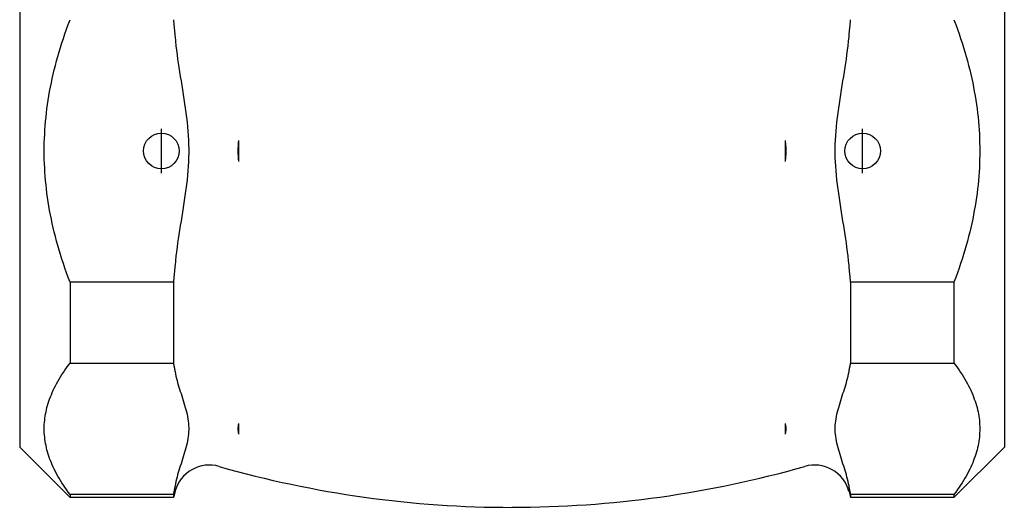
# Model space of a CAD drawing. Header units: millimetres. Extents: x 72 to 4090, y 37 to 443.
# Tile 1 of 4: x 254 to 365, y 197 to 252. Entities that reach past the tile are written whole.
import ezdxf

# ---------------------------------------------------------------- set-up
doc = ezdxf.new("R2010")
doc.units = ezdxf.units.MM
doc.layers.add('DETAIL', color=2, linetype='Continuous')
doc.layers.add('ORIGIN', color=6, linetype='Continuous')

msp = doc.modelspace()

# ---------------------------------------------------------------- linework, layer by layer
at = {"layer": 'DETAIL'}
for p, q in [((254.04, 270.6), (254.04, 204.1)), ((364.54, 270.6), (364.54, 204.1)), ((278.64, 236.16), (278.64, 238.54)), ((339.94, 238.54), (339.94, 236.15)), ((259.69, 222.61), (259.69, 213.54)), ((271.29, 222.61), (259.69, 222.61)), ((271.29, 222.61), (271.29, 213.54)), ((358.89, 222.61), (347.29, 222.61)), ((347.29, 222.61), (347.29, 213.54)), ((358.89, 222.61), (358.89, 213.54)), ((259.69, 213.54), (271.29, 213.54)), ((347.29, 213.54), (358.89, 213.54)), ((278.64, 205.57), (278.64, 206.76)), ((339.94, 206.77), (339.94, 205.57)), ((254.04, 204.1), (259.69, 198.45)), ((364.54, 204.1), (358.89, 198.45)), ((271.47, 199.12), (271.29, 198.45)), ((347.11, 199.12), (347.29, 198.45)), ((259.69, 198.8), (259.69, 198.45)), ((271.29, 198.8), (259.69, 198.8)), ((271.29, 198.45), (259.69, 198.45)), ((271.29, 198.8), (271.29, 198.45)), ((358.89, 198.8), (347.29, 198.8)), ((347.29, 198.8), (347.29, 198.45)), ((358.89, 198.45), (347.29, 198.45)), ((358.89, 198.8), (358.89, 198.45))]:
    msp.add_line(p, q, dxfattribs=at)
at = {"layer": 'DETAIL', "flags": 128}
for points in [[(259.69, 222.61), (259.49, 223.14), (259.3, 223.66), (259.12, 224.18), (258.94, 224.7), (258.78, 225.21), (258.62, 225.72), (258.46, 226.23), (258.32, 226.74), (258.18, 227.24), (258.05, 227.74), (257.92, 228.23), (257.8, 228.73), (257.69, 229.22), (257.59, 229.71), (257.49, 230.19), (257.4, 230.68), (257.31, 231.16), (257.24, 231.64), (257.16, 232.12), (257.1, 232.6), (257.04, 233.08), (256.99, 233.56), (256.94, 234.03), (256.9, 234.51), (256.86, 234.98), (256.84, 235.46), (256.81, 235.93), (256.8, 236.4), (256.79, 236.87), (256.79, 237.35), (256.79, 237.82), (256.8, 238.29), (256.81, 238.76), (256.84, 239.24), (256.86, 239.71), (256.9, 240.18), (256.94, 240.66), (256.99, 241.13), (257.04, 241.61), (257.1, 242.09), (257.16, 242.57), (257.24, 243.05), (257.31, 243.53), (257.4, 244.01), (257.49, 244.5), (257.59, 244.99), (257.69, 245.48), (257.8, 245.97), (257.92, 246.46), (258.05, 246.96), (258.18, 247.46), (258.32, 247.96), (258.46, 248.46), (258.62, 248.97), (258.78, 249.48), (258.94, 249.99), (259.12, 250.51), (259.3, 251.03), (259.49, 251.56), (259.69, 252.08)], [(271.29, 252.08), (271.3, 252), (271.3, 251.93), (271.31, 251.85), (271.32, 251.77), (271.33, 251.69), (271.33, 251.61), (271.34, 251.53), (271.35, 251.45), (271.36, 251.37), (271.37, 251.29), (271.37, 251.22), (271.38, 251.14), (271.39, 251.06), (271.4, 250.98), (271.4, 250.9), (271.41, 250.82), (271.42, 250.74), (271.42, 250.67), (271.43, 250.59), (271.44, 250.51), (271.45, 250.43), (271.45, 250.35), (271.46, 250.28), (271.47, 250.2)], [(347.11, 250.2), (347.11, 250.28), (347.12, 250.35), (347.13, 250.43), (347.13, 250.51), (347.14, 250.59), (347.15, 250.67), (347.16, 250.74), (347.16, 250.82), (347.17, 250.9), (347.18, 250.98), (347.19, 251.06), (347.19, 251.14), (347.2, 251.22), (347.21, 251.29), (347.22, 251.37), (347.22, 251.45), (347.23, 251.53), (347.24, 251.61), (347.25, 251.69), (347.26, 251.77), (347.26, 251.85), (347.27, 251.93), (347.28, 252), (347.29, 252.08)], [(358.89, 252.08), (359.08, 251.56), (359.27, 251.03), (359.46, 250.51), (359.63, 249.99), (359.8, 249.48), (359.96, 248.97), (360.11, 248.46), (360.26, 247.96), (360.39, 247.46), (360.53, 246.96), (360.65, 246.46), (360.77, 245.97), (360.88, 245.48), (360.99, 244.99), (361.08, 244.5), (361.17, 244.01), (361.26, 243.53), (361.34, 243.05), (361.41, 242.57), (361.48, 242.09), (361.54, 241.61), (361.59, 241.13), (361.63, 240.66), (361.68, 240.18), (361.71, 239.71), (361.74, 239.24), (361.76, 238.76), (361.77, 238.29), (361.78, 237.82), (361.79, 237.35), (361.78, 236.87), (361.77, 236.4), (361.76, 235.93), (361.74, 235.46), (361.71, 234.98), (361.68, 234.51), (361.63, 234.03), (361.59, 233.56), (361.54, 233.08), (361.48, 232.6), (361.41, 232.12), (361.34, 231.64), (361.26, 231.16), (361.17, 230.68), (361.08, 230.19), (360.99, 229.71), (360.88, 229.22), (360.77, 228.73), (360.65, 228.23), (360.53, 227.74), (360.39, 227.24), (360.26, 226.74), (360.11, 226.23), (359.96, 225.72), (359.8, 225.21), (359.63, 224.7), (359.46, 224.18), (359.27, 223.66), (359.08, 223.14), (358.89, 222.61)], [(271.47, 250.2), (271.52, 249.68), (271.57, 249.16), (271.63, 248.65), (271.7, 248.15), (271.76, 247.67), (271.83, 247.19), (271.91, 246.71), (271.98, 246.22), (272.06, 245.72), (272.14, 245.22), (272.22, 244.71), (272.3, 244.2), (272.39, 243.69), (272.47, 243.17), (272.55, 242.65), (272.62, 242.14), (272.69, 241.62), (272.76, 241.1), (272.82, 240.59), (272.88, 240.07), (272.92, 239.57), (272.96, 239.06), (272.99, 238.56), (273, 238.07), (273.01, 237.59), (273.01, 237.11), (273, 236.62), (272.99, 236.13), (272.96, 235.63), (272.92, 235.13), (272.88, 234.62), (272.82, 234.11), (272.76, 233.59), (272.69, 233.07), (272.62, 232.56), (272.55, 232.04), (272.47, 231.52), (272.39, 231.01), (272.3, 230.49), (272.22, 229.98), (272.14, 229.47), (272.06, 228.97), (271.98, 228.47), (271.91, 227.98), (271.83, 227.5), (271.76, 227.02), (271.7, 226.54), (271.63, 226.04), (271.57, 225.53), (271.52, 225.02), (271.47, 224.49)], [(347.11, 224.49), (347.06, 225.02), (347, 225.53), (346.94, 226.04), (346.88, 226.54), (346.81, 227.02), (346.74, 227.5), (346.67, 227.98), (346.59, 228.47), (346.51, 228.97), (346.43, 229.47), (346.35, 229.98), (346.27, 230.49), (346.19, 231.01), (346.11, 231.52), (346.03, 232.04), (345.95, 232.56), (345.88, 233.07), (345.81, 233.59), (345.75, 234.11), (345.7, 234.62), (345.65, 235.13), (345.62, 235.63), (345.59, 236.13), (345.57, 236.62), (345.56, 237.11), (345.56, 237.59), (345.57, 238.07), (345.59, 238.56), (345.62, 239.06), (345.65, 239.57), (345.7, 240.07), (345.75, 240.59), (345.81, 241.1), (345.88, 241.62), (345.95, 242.14), (346.03, 242.65), (346.11, 243.17), (346.19, 243.69), (346.27, 244.2), (346.35, 244.71), (346.43, 245.22), (346.51, 245.72), (346.59, 246.22), (346.67, 246.71), (346.74, 247.19), (346.81, 247.67), (346.88, 248.15), (346.94, 248.65), (347, 249.16), (347.06, 249.68), (347.11, 250.2)], [(278.64, 236.16), (278.62, 236.26), (278.61, 236.36), (278.6, 236.46), (278.6, 236.56), (278.59, 236.66), (278.58, 236.76), (278.58, 236.86), (278.57, 236.96), (278.57, 237.06), (278.56, 237.15), (278.56, 237.25), (278.56, 237.35), (278.56, 237.44), (278.56, 237.54), (278.57, 237.64), (278.57, 237.74), (278.58, 237.83), (278.58, 237.93), (278.59, 238.03), (278.6, 238.13), (278.6, 238.23), (278.61, 238.33), (278.62, 238.43), (278.64, 238.54)], [(339.94, 238.54), (339.95, 238.44), (339.96, 238.34), (339.97, 238.23), (339.98, 238.13), (339.99, 238.03), (339.99, 237.93), (340, 237.84), (340, 237.74), (340.01, 237.64), (340.01, 237.54), (340.01, 237.44), (340.01, 237.35), (340.01, 237.25), (340.01, 237.15), (340.01, 237.05), (340, 236.96), (340, 236.86), (339.99, 236.76), (339.99, 236.66), (339.98, 236.56), (339.97, 236.46), (339.96, 236.36), (339.95, 236.26), (339.94, 236.15)], [(271.47, 224.49), (271.46, 224.42), (271.45, 224.34), (271.45, 224.26), (271.44, 224.18), (271.43, 224.1), (271.42, 224.03), (271.42, 223.95), (271.41, 223.87), (271.4, 223.79), (271.4, 223.71), (271.39, 223.63), (271.38, 223.56), (271.37, 223.48), (271.37, 223.4), (271.36, 223.32), (271.35, 223.24), (271.34, 223.16), (271.33, 223.08), (271.33, 223), (271.32, 222.92), (271.31, 222.85), (271.3, 222.77), (271.3, 222.69), (271.29, 222.61)], [(347.29, 222.61), (347.28, 222.69), (347.27, 222.77), (347.26, 222.85), (347.26, 222.92), (347.25, 223), (347.24, 223.08), (347.23, 223.16), (347.22, 223.24), (347.22, 223.32), (347.21, 223.4), (347.2, 223.48), (347.19, 223.56), (347.19, 223.63), (347.18, 223.71), (347.17, 223.79), (347.16, 223.87), (347.16, 223.95), (347.15, 224.03), (347.14, 224.1), (347.13, 224.18), (347.13, 224.26), (347.12, 224.34), (347.11, 224.42), (347.11, 224.49)], [(259.69, 198.8), (259.49, 199.06), (259.3, 199.33), (259.12, 199.59), (258.94, 199.85), (258.78, 200.1), (258.62, 200.36), (258.46, 200.61), (258.32, 200.86), (258.18, 201.11), (258.05, 201.36), (257.92, 201.61), (257.8, 201.86), (257.69, 202.1), (257.59, 202.35), (257.49, 202.59), (257.4, 202.84), (257.31, 203.08), (257.24, 203.32), (257.16, 203.56), (257.1, 203.8), (257.04, 204.04), (256.99, 204.27), (256.94, 204.51), (256.9, 204.75), (256.86, 204.99), (256.84, 205.22), (256.81, 205.46), (256.8, 205.7), (256.79, 205.93), (256.79, 206.17), (256.79, 206.41), (256.8, 206.64), (256.81, 206.88), (256.84, 207.11), (256.86, 207.35), (256.9, 207.59), (256.94, 207.83), (256.99, 208.06), (257.04, 208.3), (257.1, 208.54), (257.16, 208.78), (257.24, 209.02), (257.31, 209.26), (257.4, 209.5), (257.49, 209.75), (257.59, 209.99), (257.69, 210.23), (257.8, 210.48), (257.92, 210.73), (258.05, 210.97), (258.18, 211.22), (258.32, 211.47), (258.46, 211.73), (258.62, 211.98), (258.78, 212.24), (258.94, 212.49), (259.12, 212.75), (259.3, 213.01), (259.49, 213.27), (259.69, 213.54)], [(271.29, 213.54), (271.3, 213.5), (271.3, 213.46), (271.31, 213.42), (271.32, 213.38), (271.33, 213.34), (271.33, 213.3), (271.34, 213.26), (271.35, 213.22), (271.36, 213.18), (271.37, 213.14), (271.37, 213.1), (271.38, 213.06), (271.39, 213.03), (271.4, 212.99), (271.4, 212.95), (271.41, 212.91), (271.42, 212.87), (271.42, 212.83), (271.43, 212.79), (271.44, 212.75), (271.45, 212.71), (271.45, 212.67), (271.46, 212.63), (271.47, 212.59)], [(347.11, 212.59), (347.11, 212.63), (347.12, 212.67), (347.13, 212.71), (347.13, 212.75), (347.14, 212.79), (347.15, 212.83), (347.16, 212.87), (347.16, 212.91), (347.17, 212.95), (347.18, 212.99), (347.19, 213.03), (347.19, 213.06), (347.2, 213.1), (347.21, 213.14), (347.22, 213.18), (347.22, 213.22), (347.23, 213.26), (347.24, 213.3), (347.25, 213.34), (347.26, 213.38), (347.26, 213.42), (347.27, 213.46), (347.28, 213.5), (347.29, 213.54)], [(358.89, 213.54), (359.08, 213.27), (359.27, 213.01), (359.46, 212.75), (359.63, 212.49), (359.8, 212.24), (359.96, 211.98), (360.11, 211.73), (360.26, 211.47), (360.39, 211.22), (360.53, 210.97), (360.65, 210.73), (360.77, 210.48), (360.88, 210.23), (360.99, 209.99), (361.08, 209.75), (361.17, 209.5), (361.26, 209.26), (361.34, 209.02), (361.41, 208.78), (361.48, 208.54), (361.54, 208.3), (361.59, 208.06), (361.63, 207.83), (361.68, 207.59), (361.71, 207.35), (361.74, 207.11), (361.76, 206.88), (361.77, 206.64), (361.78, 206.41), (361.79, 206.17), (361.78, 205.93), (361.77, 205.7), (361.76, 205.46), (361.74, 205.22), (361.71, 204.99), (361.68, 204.75), (361.63, 204.51), (361.59, 204.27), (361.54, 204.04), (361.48, 203.8), (361.41, 203.56), (361.34, 203.32), (361.26, 203.08), (361.17, 202.84), (361.08, 202.59), (360.99, 202.35), (360.88, 202.1), (360.77, 201.86), (360.65, 201.61), (360.53, 201.36), (360.39, 201.11), (360.26, 200.86), (360.11, 200.61), (359.96, 200.36), (359.8, 200.1), (359.63, 199.85), (359.46, 199.59), (359.27, 199.33), (359.08, 199.06), (358.89, 198.8)], [(271.47, 212.59), (271.52, 212.33), (271.57, 212.08), (271.63, 211.82), (271.7, 211.57), (271.76, 211.33), (271.83, 211.09), (271.91, 210.85), (271.98, 210.6), (272.06, 210.36), (272.14, 210.11), (272.22, 209.85), (272.3, 209.6), (272.39, 209.34), (272.47, 209.08), (272.55, 208.82), (272.62, 208.56), (272.69, 208.31), (272.76, 208.05), (272.82, 207.79), (272.88, 207.53), (272.92, 207.28), (272.96, 207.03), (272.99, 206.78), (273, 206.53), (273.01, 206.29), (273.01, 206.05), (273, 205.81), (272.99, 205.56), (272.96, 205.31), (272.92, 205.06), (272.88, 204.8), (272.82, 204.55), (272.76, 204.29), (272.69, 204.03), (272.62, 203.77), (272.55, 203.52), (272.47, 203.26), (272.39, 203), (272.3, 202.74), (272.22, 202.49), (272.14, 202.23), (272.06, 201.98), (271.98, 201.73), (271.91, 201.49), (271.83, 201.25), (271.76, 201.01), (271.7, 200.77), (271.63, 200.52), (271.57, 200.26), (271.52, 200), (271.47, 199.74)], [(347.11, 199.74), (347.06, 200), (347, 200.26), (346.94, 200.52), (346.88, 200.77), (346.81, 201.01), (346.74, 201.25), (346.67, 201.49), (346.59, 201.73), (346.51, 201.98), (346.43, 202.23), (346.35, 202.49), (346.27, 202.74), (346.19, 203), (346.11, 203.26), (346.03, 203.52), (345.95, 203.77), (345.88, 204.03), (345.81, 204.29), (345.75, 204.55), (345.7, 204.8), (345.65, 205.06), (345.62, 205.31), (345.59, 205.56), (345.57, 205.81), (345.56, 206.05), (345.56, 206.29), (345.57, 206.53), (345.59, 206.78), (345.62, 207.03), (345.65, 207.28), (345.7, 207.53), (345.75, 207.79), (345.81, 208.05), (345.88, 208.31), (345.95, 208.56), (346.03, 208.82), (346.11, 209.08), (346.19, 209.34), (346.27, 209.6), (346.35, 209.85), (346.43, 210.11), (346.51, 210.36), (346.59, 210.6), (346.67, 210.85), (346.74, 211.09), (346.81, 211.33), (346.88, 211.57), (346.94, 211.82), (347, 212.08), (347.06, 212.33), (347.11, 212.59)], [(278.64, 205.57), (278.62, 205.63), (278.61, 205.68), (278.6, 205.73), (278.6, 205.78), (278.59, 205.83), (278.58, 205.88), (278.58, 205.93), (278.57, 205.97), (278.57, 206.02), (278.56, 206.07), (278.56, 206.12), (278.56, 206.17), (278.56, 206.22), (278.56, 206.27), (278.57, 206.31), (278.57, 206.36), (278.58, 206.41), (278.58, 206.46), (278.59, 206.51), (278.6, 206.56), (278.6, 206.61), (278.61, 206.66), (278.62, 206.71), (278.64, 206.76)], [(339.94, 206.77), (339.95, 206.71), (339.96, 206.66), (339.97, 206.61), (339.98, 206.56), (339.99, 206.51), (339.99, 206.46), (340, 206.41), (340, 206.36), (340.01, 206.32), (340.01, 206.27), (340.01, 206.22), (340.01, 206.17), (340.01, 206.12), (340.01, 206.07), (340.01, 206.02), (340, 205.97), (340, 205.92), (339.99, 205.88), (339.99, 205.83), (339.98, 205.78), (339.97, 205.72), (339.96, 205.67), (339.95, 205.62), (339.94, 205.57)], [(271.47, 199.74), (271.46, 199.7), (271.45, 199.67), (271.45, 199.63), (271.44, 199.59), (271.43, 199.55), (271.42, 199.51), (271.42, 199.47), (271.41, 199.43), (271.4, 199.39), (271.4, 199.35), (271.39, 199.31), (271.38, 199.27), (271.37, 199.23), (271.37, 199.2), (271.36, 199.16), (271.35, 199.12), (271.34, 199.08), (271.33, 199.04), (271.33, 199), (271.32, 198.96), (271.31, 198.92), (271.3, 198.88), (271.3, 198.84), (271.29, 198.8)], [(347.29, 198.8), (347.28, 198.84), (347.27, 198.88), (347.26, 198.92), (347.26, 198.96), (347.25, 199), (347.24, 199.04), (347.23, 199.08), (347.22, 199.12), (347.22, 199.16), (347.21, 199.2), (347.2, 199.23), (347.19, 199.27), (347.19, 199.31), (347.18, 199.35), (347.17, 199.39), (347.16, 199.43), (347.16, 199.47), (347.15, 199.51), (347.14, 199.55), (347.13, 199.59), (347.13, 199.63), (347.12, 199.67), (347.11, 199.7), (347.11, 199.74)]]:
    msp.add_lwpolyline(points, dxfattribs=at)
at = {"layer": 'DETAIL'}
for centre, radius, start, end in [((275.33, 198.09), 4, 74.1074, 165), ((309.29, 317.38), 120.04, 254.11, 269.9974), ((309.29, 317.35), 120, 270, 285.8926), ((343.24, 198.09), 4, 14.9999, 105.8926)]:
    msp.add_arc(centre, radius, start, end, dxfattribs=at)
at = {"layer": 'ORIGIN'}
for p, q in [((269.94, 234.85), (269.94, 239.85)), ((348.64, 234.85), (348.64, 239.85))]:
    msp.add_line(p, q, dxfattribs=at)
for centre in [(269.94, 237.35), (348.64, 237.35)]:
    msp.add_circle(centre, 2, dxfattribs=at)

doc.saveas('drawing.dxf')
